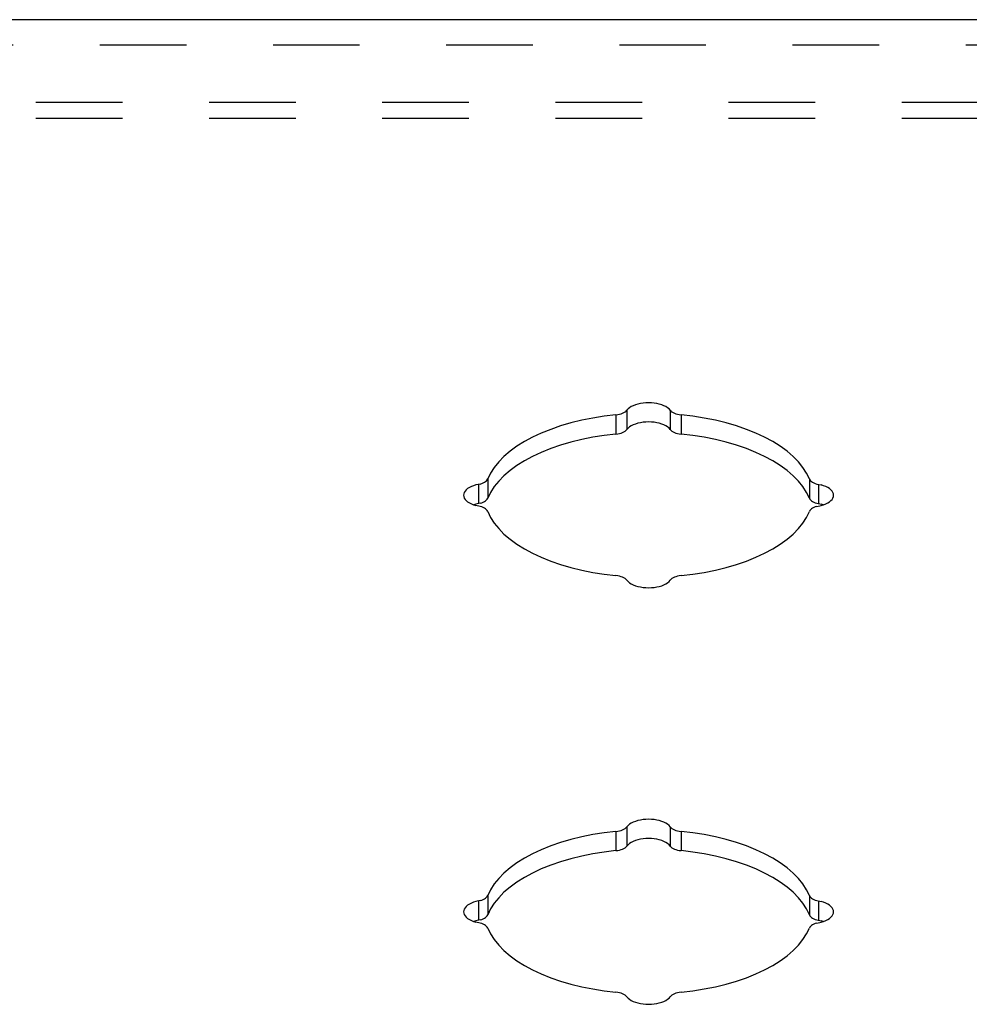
# Model space of a CAD drawing. Header units: inches. Extents: x 0 to 42.5, y 0 to 27.5.
# Tile 7 of 10: x 32.1 to 34.7, y 21 to 23.7. Entities that reach past the tile are written whole.
import ezdxf

# ---------------------------------------------------------------- set-up
doc = ezdxf.new("R2010")
doc.units = ezdxf.units.IN
doc.header["$LTSCALE"] = 2.3375
doc.header["$MEASUREMENT"] = 0
doc.linetypes.add('HIDDEN', pattern=[0.2, 0.1, -0.1])
doc.layers.add('DEFAULT_2', color=8, linetype='HIDDEN')
doc.layers.add('DOOR_ASSEMBLY', color=7, linetype='CONTINUOUS')

msp = doc.modelspace()

# ---------------------------------------------------------------- linework, layer by layer
at = {"layer": 'DEFAULT_2', "color": 8, "linetype": 'HIDDEN'}
for p, q in [((38.0278, 23.484), (29.6478, 23.484)), ((38.0278, 23.4401), (29.6478, 23.4401))]:
    msp.add_line(p, q, dxfattribs=at)
at = {"layer": 'DOOR_ASSEMBLY', "color": 3, "linetype": 'Continuous'}
msp.add_line((38.1641, 23.7072), (29.5116, 23.7072), dxfattribs=at)
at = {"layer": 'DOOR_ASSEMBLY', "color": 8, "linetype": 'HIDDEN'}
msp.add_line((29.5516, 23.6392), (38.1241, 23.6392), dxfattribs=at)
at = {"layer": 'DOOR_ASSEMBLY', "color": 7, "linetype": 'Continuous'}
for p, q in [((33.7499, 22.6401), (33.7499, 22.5882)), ((33.7794, 22.6526), (33.7794, 22.6007)), ((33.8963, 22.6526), (33.8963, 22.6007)), ((33.9257, 22.6401), (33.9257, 22.5882)), ((33.3786, 22.4522), (33.3786, 22.4003)), ((33.4036, 22.467), (33.4036, 22.415)), ((34.272, 22.467), (34.272, 22.415)), ((34.297, 22.4522), (34.297, 22.4003)), ((33.3717, 22.3987), (33.3662, 22.397)), ((33.3833, 22.4013), (33.3717, 22.3987)), ((34.3095, 22.397), (34.3039, 22.3987)), ((33.7499, 21.5151), (33.7499, 21.4632)), ((33.7794, 21.5276), (33.7794, 21.4757)), ((33.8963, 21.5276), (33.8963, 21.4757)), ((33.9257, 21.5151), (33.9257, 21.4632)), ((33.3786, 21.3272), (33.3786, 21.2753)), ((33.4036, 21.342), (33.4036, 21.29)), ((34.272, 21.342), (34.272, 21.29)), ((34.297, 21.3272), (34.297, 21.2753)), ((33.3717, 21.2737), (33.3662, 21.272)), ((33.3833, 21.2763), (33.3717, 21.2737)), ((34.3095, 21.272), (34.3039, 21.2737))]:
    msp.add_line(p, q, dxfattribs=at)
at = {"layer": 'DOOR_ASSEMBLY', "color": 3, "linetype": 'Continuous'}
for points in [[(33.8963, 22.6526), (33.8931, 22.6561), (33.8892, 22.6593), (33.8846, 22.6623), (33.8793, 22.6649), (33.8733, 22.6672), (33.8669, 22.6692), (33.86, 22.6707), (33.8528, 22.6719), (33.8454, 22.6725), (33.8378, 22.6728), (33.8303, 22.6725), (33.8229, 22.6719), (33.8157, 22.6707), (33.8088, 22.6692), (33.8023, 22.6672), (33.7964, 22.6649), (33.7911, 22.6623), (33.7864, 22.6593), (33.7825, 22.6561), (33.7794, 22.6526)], [(33.7499, 22.6401), (33.7183, 22.6363), (33.6875, 22.6314), (33.6575, 22.6253), (33.6283, 22.6182), (33.6004, 22.61), (33.5736, 22.6008), (33.5483, 22.5907), (33.5246, 22.5796), (33.5025, 22.5678), (33.4822, 22.5551), (33.4639, 22.5418), (33.4475, 22.5278), (33.4332, 22.5132), (33.4211, 22.4982), (33.4113, 22.4828), (33.4036, 22.467)], [(33.7499, 22.6401), (33.7548, 22.6408), (33.7595, 22.6417), (33.7639, 22.643), (33.7679, 22.6445), (33.7715, 22.6462), (33.7747, 22.6482), (33.7773, 22.6503), (33.7794, 22.6526)], [(33.8963, 22.6526), (33.8984, 22.6503), (33.901, 22.6482), (33.9041, 22.6462), (33.9078, 22.6445), (33.9118, 22.643), (33.9162, 22.6417), (33.9208, 22.6408), (33.9257, 22.6401)], [(34.272, 22.467), (34.2644, 22.4828), (34.2546, 22.4982), (34.2424, 22.5132), (34.2282, 22.5278), (34.2118, 22.5418), (34.1934, 22.5551), (34.1731, 22.5678), (34.1511, 22.5796), (34.1273, 22.5907), (34.102, 22.6008), (34.0753, 22.61), (34.0473, 22.6182), (34.0182, 22.6253), (33.9881, 22.6314), (33.9573, 22.6363), (33.9257, 22.6401)], [(33.3833, 22.4533), (33.3717, 22.4507), (33.3653, 22.4487), (33.3594, 22.4464), (33.354, 22.4437), (33.3494, 22.4408), (33.3455, 22.4375), (33.3424, 22.4341), (33.3401, 22.4305), (33.3388, 22.4268), (33.3383, 22.423)], [(33.3833, 22.4533), (33.3875, 22.4546), (33.3914, 22.4562), (33.3949, 22.458), (33.3979, 22.46), (33.4004, 22.4622), (33.4023, 22.4645), (33.4036, 22.467)], [(34.272, 22.467), (34.2733, 22.4645), (34.2752, 22.4622), (34.2777, 22.46), (34.2807, 22.458), (34.2842, 22.4562), (34.2881, 22.4546), (34.2924, 22.4533), (34.3039, 22.4507)], [(34.3373, 22.423), (34.3369, 22.4268), (34.3355, 22.4305), (34.3333, 22.4341), (34.3302, 22.4375), (34.3263, 22.4408), (34.3216, 22.4437), (34.3163, 22.4464), (34.3104, 22.4487), (34.3039, 22.4507)], [(33.3383, 22.423), (33.3388, 22.4193), (33.3401, 22.4155), (33.3424, 22.4119), (33.3455, 22.4085), (33.3494, 22.4053), (33.354, 22.4023), (33.3594, 22.3996), (33.3653, 22.3973), (33.3717, 22.3954)], [(34.2924, 22.3928), (34.3039, 22.3954), (34.3104, 22.3973), (34.3163, 22.3996), (34.3216, 22.4023), (34.3263, 22.4053), (34.3302, 22.4085), (34.3333, 22.4119), (34.3355, 22.4155), (34.3369, 22.4193), (34.3373, 22.423)], [(33.4036, 22.3791), (33.4023, 22.3815), (33.4004, 22.3838), (33.3979, 22.386), (33.3949, 22.3881), (33.3914, 22.3899), (33.3875, 22.3915), (33.3833, 22.3928), (33.3717, 22.3954)], [(34.2924, 22.3928), (34.2881, 22.3915), (34.2842, 22.3899), (34.2807, 22.3881), (34.2777, 22.386), (34.2752, 22.3838), (34.2733, 22.3815), (34.272, 22.3791)], [(33.4036, 22.3791), (33.4113, 22.3633), (33.4211, 22.3479), (33.4332, 22.3328), (33.4475, 22.3183), (33.4639, 22.3043), (33.4822, 22.2909), (33.5025, 22.2783), (33.5246, 22.2664), (33.5483, 22.2554), (33.5736, 22.2452), (33.6004, 22.236), (33.6283, 22.2279), (33.6575, 22.2207), (33.6875, 22.2147), (33.7183, 22.2097), (33.7499, 22.2059)], [(33.9257, 22.2059), (33.9573, 22.2097), (33.9881, 22.2147), (34.0182, 22.2207), (34.0473, 22.2279), (34.0753, 22.236), (34.102, 22.2452), (34.1273, 22.2554), (34.1511, 22.2664), (34.1731, 22.2783), (34.1934, 22.2909), (34.2118, 22.3043), (34.2282, 22.3183), (34.2424, 22.3328), (34.2546, 22.3479), (34.2644, 22.3633), (34.272, 22.3791)], [(33.7794, 22.1934), (33.7773, 22.1957), (33.7747, 22.1979), (33.7715, 22.1998), (33.7679, 22.2016), (33.7639, 22.2031), (33.7595, 22.2043), (33.7548, 22.2053), (33.7499, 22.2059)], [(33.9257, 22.2059), (33.9208, 22.2053), (33.9162, 22.2043), (33.9118, 22.2031), (33.9078, 22.2016), (33.9041, 22.1998), (33.901, 22.1979), (33.8984, 22.1957), (33.8963, 22.1934)], [(33.7794, 22.1934), (33.7825, 22.19), (33.7864, 22.1868), (33.7911, 22.1838), (33.7964, 22.1811), (33.8023, 22.1788), (33.8088, 22.1769), (33.8157, 22.1753), (33.8229, 22.1742), (33.8303, 22.1735), (33.8378, 22.1733), (33.8454, 22.1735), (33.8528, 22.1742), (33.86, 22.1753), (33.8669, 22.1769), (33.8733, 22.1788), (33.8793, 22.1811), (33.8846, 22.1838), (33.8892, 22.1868), (33.8931, 22.19), (33.8963, 22.1934)], [(33.8963, 21.5276), (33.8931, 21.5311), (33.8892, 21.5343), (33.8846, 21.5373), (33.8793, 21.5399), (33.8733, 21.5422), (33.8669, 21.5442), (33.86, 21.5457), (33.8528, 21.5469), (33.8454, 21.5475), (33.8378, 21.5478), (33.8303, 21.5475), (33.8229, 21.5469), (33.8157, 21.5457), (33.8088, 21.5442), (33.8023, 21.5422), (33.7964, 21.5399), (33.7911, 21.5373), (33.7864, 21.5343), (33.7825, 21.5311), (33.7794, 21.5276)], [(33.7499, 21.5151), (33.7183, 21.5113), (33.6875, 21.5064), (33.6575, 21.5003), (33.6283, 21.4932), (33.6004, 21.485), (33.5736, 21.4758), (33.5483, 21.4657), (33.5246, 21.4546), (33.5025, 21.4428), (33.4822, 21.4301), (33.4639, 21.4168), (33.4475, 21.4028), (33.4332, 21.3882), (33.4211, 21.3732), (33.4113, 21.3578), (33.4036, 21.342)], [(33.7499, 21.5151), (33.7548, 21.5158), (33.7595, 21.5167), (33.7639, 21.518), (33.7679, 21.5195), (33.7715, 21.5212), (33.7747, 21.5232), (33.7773, 21.5253), (33.7794, 21.5276)], [(33.8963, 21.5276), (33.8984, 21.5253), (33.901, 21.5232), (33.9041, 21.5212), (33.9078, 21.5195), (33.9118, 21.518), (33.9162, 21.5167), (33.9208, 21.5158), (33.9257, 21.5151)], [(34.272, 21.342), (34.2644, 21.3578), (34.2546, 21.3732), (34.2424, 21.3882), (34.2282, 21.4028), (34.2118, 21.4168), (34.1934, 21.4301), (34.1731, 21.4428), (34.1511, 21.4546), (34.1273, 21.4657), (34.102, 21.4758), (34.0753, 21.485), (34.0473, 21.4932), (34.0182, 21.5003), (33.9881, 21.5064), (33.9573, 21.5113), (33.9257, 21.5151)], [(33.3833, 21.3283), (33.3717, 21.3257), (33.3653, 21.3237), (33.3594, 21.3214), (33.354, 21.3187), (33.3494, 21.3158), (33.3455, 21.3125), (33.3424, 21.3091), (33.3401, 21.3055), (33.3388, 21.3018), (33.3383, 21.298)], [(33.3833, 21.3283), (33.3875, 21.3296), (33.3914, 21.3312), (33.3949, 21.333), (33.3979, 21.335), (33.4004, 21.3372), (33.4023, 21.3395), (33.4036, 21.342)], [(34.272, 21.342), (34.2733, 21.3395), (34.2752, 21.3372), (34.2777, 21.335), (34.2807, 21.333), (34.2842, 21.3312), (34.2881, 21.3296), (34.2924, 21.3283), (34.3039, 21.3257)], [(34.3373, 21.298), (34.3369, 21.3018), (34.3355, 21.3055), (34.3333, 21.3091), (34.3302, 21.3125), (34.3263, 21.3158), (34.3216, 21.3187), (34.3163, 21.3214), (34.3104, 21.3237), (34.3039, 21.3257)], [(33.3383, 21.298), (33.3388, 21.2943), (33.3401, 21.2905), (33.3424, 21.2869), (33.3455, 21.2835), (33.3494, 21.2803), (33.354, 21.2773), (33.3594, 21.2746), (33.3653, 21.2723), (33.3717, 21.2704)], [(34.2924, 21.2678), (34.3039, 21.2704), (34.3104, 21.2723), (34.3163, 21.2746), (34.3216, 21.2773), (34.3263, 21.2803), (34.3302, 21.2835), (34.3333, 21.2869), (34.3355, 21.2905), (34.3369, 21.2943), (34.3373, 21.298)], [(33.4036, 21.2541), (33.4023, 21.2565), (33.4004, 21.2588), (33.3979, 21.261), (33.3949, 21.2631), (33.3914, 21.2649), (33.3875, 21.2665), (33.3833, 21.2678), (33.3717, 21.2704)], [(33.4036, 21.2541), (33.4113, 21.2383), (33.4211, 21.2229), (33.4332, 21.2078), (33.4475, 21.1933), (33.4639, 21.1793), (33.4822, 21.1659), (33.5025, 21.1533), (33.5246, 21.1414), (33.5483, 21.1304), (33.5736, 21.1202), (33.6004, 21.111), (33.6283, 21.1029), (33.6575, 21.0957), (33.6875, 21.0897), (33.7183, 21.0847), (33.7499, 21.0809)], [(33.9257, 21.0809), (33.9573, 21.0847), (33.9881, 21.0897), (34.0182, 21.0957), (34.0473, 21.1029), (34.0753, 21.111), (34.102, 21.1202), (34.1273, 21.1304), (34.1511, 21.1414), (34.1731, 21.1533), (34.1934, 21.1659), (34.2118, 21.1793), (34.2282, 21.1933), (34.2424, 21.2078), (34.2546, 21.2229), (34.2644, 21.2383), (34.272, 21.2541)], [(34.2924, 21.2678), (34.2881, 21.2665), (34.2842, 21.2649), (34.2807, 21.2631), (34.2777, 21.261), (34.2752, 21.2588), (34.2733, 21.2565), (34.272, 21.2541)], [(33.7794, 21.0684), (33.7773, 21.0707), (33.7747, 21.0729), (33.7715, 21.0748), (33.7679, 21.0766), (33.7639, 21.0781), (33.7595, 21.0793), (33.7548, 21.0803), (33.7499, 21.0809)], [(33.7794, 21.0684), (33.7825, 21.065), (33.7864, 21.0618), (33.7911, 21.0588), (33.7964, 21.0561), (33.8023, 21.0538), (33.8088, 21.0519), (33.8157, 21.0503), (33.8229, 21.0492), (33.8303, 21.0485), (33.8378, 21.0483), (33.8454, 21.0485), (33.8528, 21.0492), (33.86, 21.0503), (33.8669, 21.0519), (33.8733, 21.0538), (33.8793, 21.0561), (33.8846, 21.0588), (33.8892, 21.0618), (33.8931, 21.065), (33.8963, 21.0684)], [(33.9257, 21.0809), (33.9208, 21.0803), (33.9162, 21.0793), (33.9118, 21.0781), (33.9078, 21.0766), (33.9041, 21.0748), (33.901, 21.0729), (33.8984, 21.0707), (33.8963, 21.0684)]]:
    msp.add_lwpolyline(points, dxfattribs=at)
at = {"layer": 'DOOR_ASSEMBLY', "color": 7, "linetype": 'Continuous'}
for points in [[(33.8963, 22.6007), (33.8931, 22.6041), (33.8892, 22.6073), (33.8846, 22.6103), (33.8793, 22.613), (33.8733, 22.6153), (33.8669, 22.6172), (33.86, 22.6188), (33.8528, 22.6199), (33.8454, 22.6206), (33.8378, 22.6208), (33.8303, 22.6206), (33.8229, 22.6199), (33.8157, 22.6188), (33.8088, 22.6172), (33.8023, 22.6153), (33.7964, 22.613), (33.7911, 22.6103), (33.7864, 22.6073), (33.7825, 22.6041), (33.7794, 22.6007)], [(33.7499, 22.5882), (33.7183, 22.5844), (33.6875, 22.5794), (33.6575, 22.5734), (33.6283, 22.5662), (33.6004, 22.558), (33.5736, 22.5489), (33.5483, 22.5387), (33.5246, 22.5277), (33.5025, 22.5158), (33.4822, 22.5032), (33.4639, 22.4898), (33.4475, 22.4758), (33.4332, 22.4612), (33.4211, 22.4462), (33.4113, 22.4308), (33.4036, 22.415)], [(33.7499, 22.5882), (33.7548, 22.5888), (33.7595, 22.5898), (33.7639, 22.591), (33.7679, 22.5925), (33.7715, 22.5943), (33.7747, 22.5962), (33.7773, 22.5984), (33.7794, 22.6007)], [(33.8963, 22.6007), (33.8984, 22.5984), (33.901, 22.5962), (33.9041, 22.5943), (33.9078, 22.5925), (33.9118, 22.591), (33.9162, 22.5898), (33.9208, 22.5888), (33.9257, 22.5882)], [(34.272, 22.415), (34.2644, 22.4308), (34.2546, 22.4462), (34.2424, 22.4612), (34.2282, 22.4758), (34.2118, 22.4898), (34.1934, 22.5032), (34.1731, 22.5158), (34.1511, 22.5277), (34.1273, 22.5387), (34.102, 22.5489), (34.0753, 22.558), (34.0473, 22.5662), (34.0182, 22.5734), (33.9881, 22.5794), (33.9573, 22.5844), (33.9257, 22.5882)], [(33.3833, 22.4013), (33.3875, 22.4026), (33.3914, 22.4042), (33.3949, 22.406), (33.3979, 22.4081), (33.4004, 22.4102), (33.4023, 22.4126), (33.4036, 22.415)], [(34.272, 22.415), (34.2733, 22.4126), (34.2752, 22.4102), (34.2777, 22.4081), (34.2807, 22.406), (34.2842, 22.4042), (34.2881, 22.4026), (34.2924, 22.4013), (34.3039, 22.3987)], [(33.8963, 21.4757), (33.8931, 21.4791), (33.8892, 21.4823), (33.8846, 21.4853), (33.8793, 21.488), (33.8733, 21.4903), (33.8669, 21.4922), (33.86, 21.4938), (33.8528, 21.4949), (33.8454, 21.4956), (33.8378, 21.4958), (33.8303, 21.4956), (33.8229, 21.4949), (33.8157, 21.4938), (33.8088, 21.4922), (33.8023, 21.4903), (33.7964, 21.488), (33.7911, 21.4853), (33.7864, 21.4823), (33.7825, 21.4791), (33.7794, 21.4757)], [(33.7499, 21.4632), (33.7183, 21.4594), (33.6875, 21.4544), (33.6575, 21.4484), (33.6283, 21.4412), (33.6004, 21.433), (33.5736, 21.4239), (33.5483, 21.4137), (33.5246, 21.4027), (33.5025, 21.3908), (33.4822, 21.3782), (33.4639, 21.3648), (33.4475, 21.3508), (33.4332, 21.3362), (33.4211, 21.3212), (33.4113, 21.3058), (33.4036, 21.29)], [(33.7499, 21.4632), (33.7548, 21.4638), (33.7595, 21.4648), (33.7639, 21.466), (33.7679, 21.4675), (33.7715, 21.4693), (33.7747, 21.4712), (33.7773, 21.4734), (33.7794, 21.4757)], [(33.8963, 21.4757), (33.8984, 21.4734), (33.901, 21.4712), (33.9041, 21.4693), (33.9078, 21.4675), (33.9118, 21.466), (33.9162, 21.4648), (33.9208, 21.4638), (33.9257, 21.4632)], [(34.272, 21.29), (34.2644, 21.3058), (34.2546, 21.3212), (34.2424, 21.3362), (34.2282, 21.3508), (34.2118, 21.3648), (34.1934, 21.3782), (34.1731, 21.3908), (34.1511, 21.4027), (34.1273, 21.4137), (34.102, 21.4239), (34.0753, 21.433), (34.0473, 21.4412), (34.0182, 21.4484), (33.9881, 21.4544), (33.9573, 21.4594), (33.9257, 21.4632)], [(33.3833, 21.2763), (33.3875, 21.2776), (33.3914, 21.2792), (33.3949, 21.281), (33.3979, 21.2831), (33.4004, 21.2852), (33.4023, 21.2876), (33.4036, 21.29)], [(34.272, 21.29), (34.2733, 21.2876), (34.2752, 21.2852), (34.2777, 21.2831), (34.2807, 21.281), (34.2842, 21.2792), (34.2881, 21.2776), (34.2924, 21.2763), (34.3039, 21.2737)]]:
    msp.add_lwpolyline(points, dxfattribs=at)

doc.saveas('drawing.dxf')
